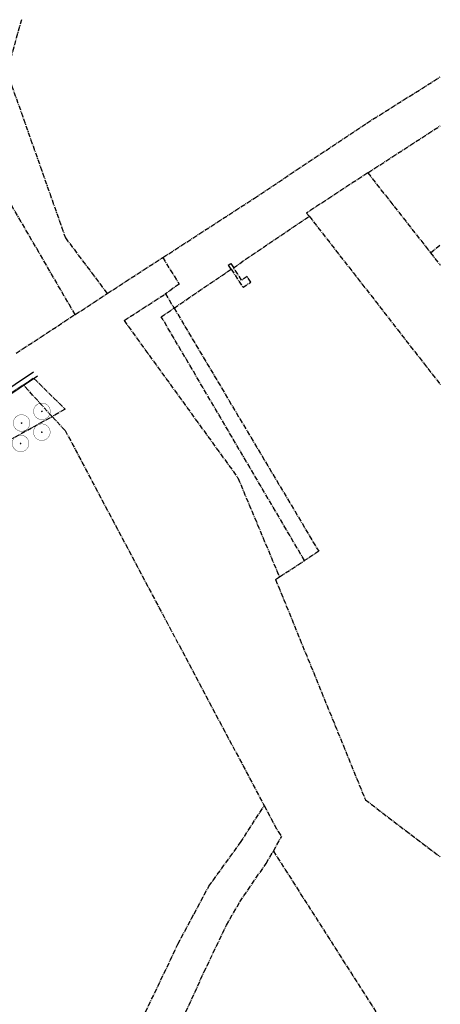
# Model space of a CAD drawing. Header units: metres. Extents: x 202952 to 203755, y 349031 to 349702.
# Tile 84 of 84: x 203629 to 203755, y 349407 to 349702. Entities that reach past the tile are written whole.
import ezdxf

# ---------------------------------------------------------------- set-up
doc = ezdxf.new("R2010")
doc.units = ezdxf.units.M
doc.linetypes.add('1-200 CENTER', pattern=[4.28625, 2.8575, -0.47625, 0.47625, -0.47625])
for name, color, linetype in [('PH-BEST-KADASTRALE-GRENS', 240, '1-200 CENTER'), ('PH-BEST-WEGDEEL', 254, 'Continuous'), ('PH-INM-BOOM-HANDHAVEN', 96, 'Continuous')]:
    doc.layers.add(name, color=color, linetype=linetype)

# ---------------------------------------------------------------- blocks, each defined once
blk = doc.blocks.new('*U45')
at = {"const_width": 0.1}
blk.add_lwpolyline([(-2.5, 0, 0.990403), (2.5, 0.03, 0.990403), (-2.5, 0.02)], format="xyb", dxfattribs=at)
at = {"linetype": 'Continuous', "const_width": 0.25}
blk.add_lwpolyline([(-0.12, 0, 1), (0.12, 0, 1)], format="xyb", close=True, dxfattribs=at)

msp = doc.modelspace()

# ---------------------------------------------------------------- linework, layer by layer
at = {"layer": 'PH-BEST-KADASTRALE-GRENS', "ltscale": 0.5}
for p, q in [((203732.84, 349656.01), (203754.56, 349670.11)), ((203732.84, 349656.01), (203751.64, 349632.07)), ((203692.64, 349627.58), (203715.31, 349643.01)), ((203751.64, 349632.07), (203754.56, 349634.41)), ((203654.86, 349619.83), (203671.48, 349630.61)), ((203751.64, 349632.07), (203754.56, 349628.35)), ((203674.86, 349615.49), (203691.93, 349627.1)), ((203645.25, 349613.53), (203654.86, 349619.83)), ((203659.89, 349611.76), (203672.31, 349619.76)), ((203672.31, 349619.76), (203674.86, 349615.49)), ((203627.57, 349601.98), (203645.25, 349613.53)), ((203638.37, 349582.98), (203629.76, 349592.5)), ((203582.15, 349552.02), (203638.37, 349582.98)), ((203706.4, 349534.95), (203713.92, 349539.85)), ((203705.24, 349534.2), (203706.4, 349534.95)), ((203694.76, 349455.35), (203701.84, 349466.41)), ((203704.6, 349452.78), (203707.01, 349457.11)), ((203702.44, 349449.12), (203704.6, 349452.78))]:
    msp.add_line(p, q, dxfattribs=at)
for points in [[(203645.25, 349613.53), (203625.91, 349646.82), (203618.35, 349684.64), (203618.62, 349701.25), (203618.9, 349701.88)], [(203629.17, 349701.88), (203624.82, 349686.28), (203642.36, 349636.52), (203654.86, 349619.83)], [(203671.48, 349630.61), (203698.97, 349648.45), (203732.59, 349670.92), (203754.56, 349684.75)], [(203732.84, 349656.01), (203714.51, 349643.91), (203715.31, 349643.01)], [(203715.31, 349643.01), (203754.56, 349592.6)], [(203671.48, 349630.61), (203676.36, 349622.69), (203672.31, 349619.76)], [(203691.93, 349627.1), (203691.11, 349628.34), (203691.82, 349628.81), (203692.64, 349627.58)], [(203691.93, 349627.1), (203695.51, 349621.7), (203697.83, 349623.23), (203696.71, 349624.92), (203695.1, 349623.86), (203692.64, 349627.58)], [(203713.92, 349539.85), (203671.04, 349612.9), (203674.86, 349615.49)], [(203674.86, 349615.49), (203718.16, 349542.6), (203713.92, 349539.85)], [(203659.89, 349611.76), (203693.99, 349564.59), (203706.4, 349534.95)], [(203606.88, 349588.44), (203612.21, 349580.72), (203629.76, 349592.5)], [(203629.76, 349592.5), (203632.83, 349594.52), (203642.24, 349585.2), (203638.37, 349582.98)], [(203638.37, 349582.98), (203642.25, 349578.82), (203701.84, 349466.41)], [(203705.24, 349534.2), (203732.14, 349468.17), (203754.56, 349451.05)], [(203701.84, 349466.41), (203706.02, 349458.63), (203707.01, 349457.11)], [(203652.5, 349375.49), (203676.04, 349424.92), (203680.87, 349434.04), (203685.31, 349442.29), (203694.76, 349455.35)], [(203704.6, 349452.78), (203746.74, 349386.66), (203754.56, 349379.16)], [(203630.23, 349254.75), (203633.95, 349261.92), (203636.72, 349270.19), (203647.43, 349329.16), (203649.73, 349339.41), (203651.34, 349344.69), (203655.66, 349354.84), (203662.29, 349369.54), (203683.82, 349416.5), (203690.54, 349430.55), (203694.55, 349437.58), (203702.44, 349449.12)]]:
    msp.add_lwpolyline(points, dxfattribs=at)
at = {"layer": 'PH-BEST-WEGDEEL'}
for points in [[(203632.79, 349596.28), (203616.23, 349585.21)], [(203633.97, 349595.07), (203617.17, 349583.81)]]:
    msp.add_lwpolyline(points, dxfattribs=at)

# ---------------------------------------------------------------- block references
at = {"layer": 'PH-INM-BOOM-HANDHAVEN'}
for p in [(203635.32, 349584.53), (203629.23, 349581.03), (203635.28, 349578.28), (203628.93, 349574.91)]:
    msp.add_blockref('*U45', p, dxfattribs=at)

doc.saveas('drawing.dxf')
